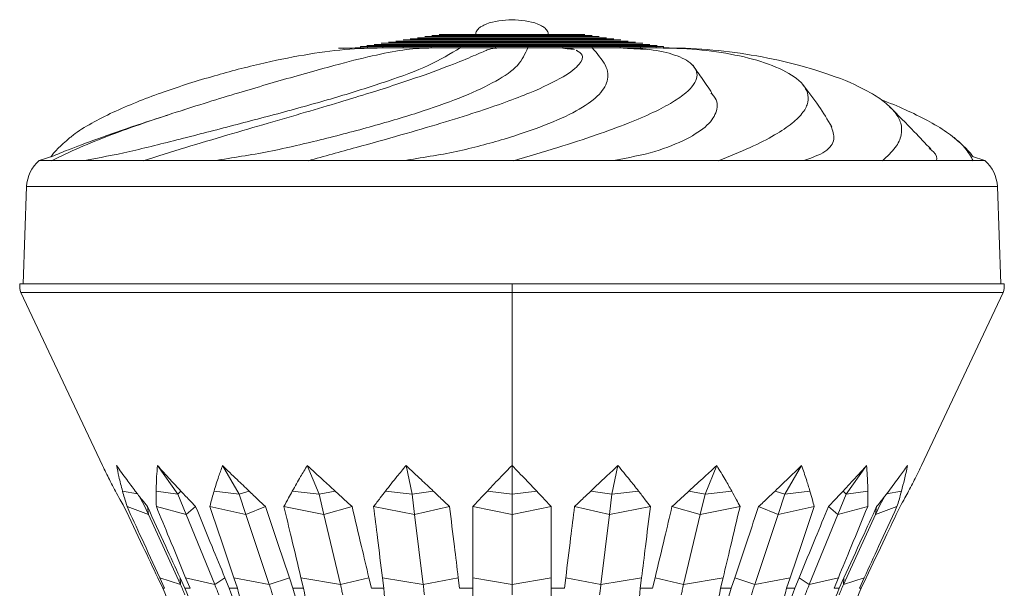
# Model space of a CAD drawing. Header units: millimetres. Extents: x -453 to 1924, y -67 to 428.
# Tile 61 of 73: x 1344 to 1399, y 196 to 228. Entities that reach past the tile are written whole.
import ezdxf

# ---------------------------------------------------------------- set-up
doc = ezdxf.new("R2010")
doc.units = ezdxf.units.MM

# ---------------------------------------------------------------- blocks, each defined once
blk = doc.blocks.new('Drawing View6')
at = {"color": 7, "linetype": 'Continuous', "lineweight": 18}
for p, q in [((-437.023, 13.697), (-436.099, 13.736)), ((-436.099, 13.736), (-436.099, 13.802)), ((-435.702, 13.736), (-435.702, 13.802)), ((-434.829, 13.736), (-434.829, 13.802)), ((-433.7, 13.736), (-433.7, 13.802)), ((-432.125, 13.736), (-432.125, 13.802)), ((-430.486, 13.736), (-430.486, 13.802)), ((-428.52, 13.736), (-428.52, 13.802)), ((-426.697, 13.736), (-426.697, 13.802)), ((-424.731, 13.736), (-424.731, 13.802)), ((-424.067, 13.64), (-424.731, 13.736)), ((-423.985, 13.601), (-423.932, 13.582)), ((-423.084, 13.736), (-423.084, 13.802)), ((-421.506, 13.736), (-421.506, 13.802)), ((-420.362, 13.736), (-420.362, 13.802)), ((-419.485, 13.736), (-419.485, 13.802)), ((-419.135, 13.736), (-419.071, 13.736)), ((-419.071, 13.736), (-419.071, 13.802)), ((-445.78, 10.328), (-446.111, 10.221)), ((-454.126, 7.405), (-453.312, 7.681)), ((-454.099, 7.405), (-453.445, 7.405)), ((-453.444, 7.405), (-452.359, 7.403)), ((-451.584, 7.405), (-452.359, 7.403)), ((-450.95, 7.404), (-450.944, 7.404)), ((-450.944, 7.404), (-448.289, 7.405)), ((-448.289, 7.405), (-445.771, 7.403)), ((-444.289, 7.405), (-445.771, 7.403)), ((-443.171, 7.404), (-443.162, 7.404)), ((-443.162, 7.404), (-439.032, 7.405)), ((-439.032, 7.405), (-435.581, 7.403)), ((-433.685, 7.405), (-435.581, 7.403)), ((-432.306, 7.405), (-427.508, 7.405)), ((-427.508, 7.405), (-423.807, 7.403)), ((-421.873, 7.405), (-423.807, 7.403)), ((-420.505, 7.405), (-415.999, 7.405)), ((-415.999, 7.405), (-412.781, 7.403)), ((-411.191, 7.405), (-412.781, 7.403)), ((-410.107, 7.405), (-406.785, 7.405)), ((-406.785, 7.405), (-404.687, 7.403)), ((-403.757, 7.405), (-404.687, 7.403)), ((-403.17, 7.405), (-401.69, 7.405)), ((-401.042, 7.405), (-401.727, 7.637)), ((-401.69, 7.405), (-401.128, 7.403)), ((-401.042, 7.405), (-401.128, 7.403)), ((-401.042, 7.405), (-401.041, 7.405)), ((-401.041, 7.405), (-401.042, 7.405)), ((-454.833, 5.948), (-455.024, 0.5)), ((-400.334, 5.948), (-454.833, 5.948)), ((-400.334, 5.948), (-400.144, 0.5)), ((-455.224, 0.5), (-427.584, 0.5)), ((-427.584, 0.5), (-427.584, 0)), ((-399.944, 0.5), (-427.584, 0.5)), ((-455.168, 0), (-450.571, -9.701)), ((-455.168, 0), (-427.584, 0)), ((-400, 0), (-427.584, 0)), ((-427.584, 0), (-427.584, -9.701)), ((-404.597, -9.701), (-400, 0)), ((-447.491, -9.701), (-446.353, -11.307)), ((-443.838, -9.701), (-442.909, -11.307)), ((-439.078, -9.701), (-438.42, -11.307)), ((-433.533, -9.701), (-433.193, -11.307)), ((-427.584, -9.701), (-427.584, -11.307)), ((-421.634, -9.701), (-421.975, -11.307)), ((-416.09, -9.701), (-416.747, -11.307)), ((-411.33, -9.701), (-412.259, -11.307)), ((-407.676, -9.701), (-408.815, -11.307)), ((-448.611, -11.289), (-449.451, -11.129)), ((-448.491, -11.446), (-448.258, -11.875)), ((-446.353, -11.307), (-447.561, -11.129)), ((-446.353, -11.307), (-446.175, -11.129)), ((-446.353, -11.307), (-445.883, -12.454)), ((-442.909, -11.307), (-444.309, -11.129)), ((-442.909, -11.307), (-442.35, -11.129)), ((-442.909, -11.307), (-442.525, -12.454)), ((-438.42, -11.307), (-439.918, -11.129)), ((-438.42, -11.307), (-437.518, -11.129)), ((-438.42, -11.307), (-438.149, -12.454)), ((-433.193, -11.307), (-434.685, -11.129)), ((-433.193, -11.307), (-432.009, -11.129)), ((-433.193, -11.307), (-433.053, -12.454)), ((-427.584, -11.307), (-428.969, -11.129)), ((-427.584, -11.307), (-426.199, -11.129)), ((-427.584, -11.307), (-427.584, -12.454)), ((-421.975, -11.307), (-423.159, -11.129)), ((-421.975, -11.307), (-422.115, -12.454)), ((-421.975, -11.307), (-420.482, -11.129)), ((-416.747, -11.307), (-417.65, -11.129)), ((-416.747, -11.307), (-417.019, -12.454)), ((-416.747, -11.307), (-415.25, -11.129)), ((-412.259, -11.307), (-412.818, -11.129)), ((-412.259, -11.307), (-412.643, -12.454)), ((-412.259, -11.307), (-410.859, -11.129)), ((-408.815, -11.307), (-409.285, -12.454)), ((-408.815, -11.307), (-408.992, -11.129)), ((-408.815, -11.307), (-407.607, -11.129)), ((-406.91, -11.875), (-406.677, -11.446)), ((-406.557, -11.289), (-405.717, -11.129)), ((-447.994, -12.454), (-449.197, -12.005)), ((-448.258, -11.875), (-447.994, -12.454)), ((-447.994, -12.454), (-448.055, -12.005)), ((-445.883, -12.454), (-447.552, -12.005)), ((-445.883, -12.454), (-445.347, -12.005)), ((-442.525, -12.454), (-444.547, -12.005)), ((-442.525, -12.454), (-441.428, -12.005)), ((-438.149, -12.454), (-440.386, -12.005)), ((-438.149, -12.454), (-436.566, -12.005)), ((-433.053, -12.454), (-435.353, -12.005)), ((-433.053, -12.454), (-431.091, -12.005)), ((-427.584, -12.454), (-429.79, -12.005)), ((-427.584, -12.454), (-425.378, -12.005)), ((-422.115, -12.454), (-424.076, -12.005)), ((-422.115, -12.454), (-419.815, -12.005)), ((-417.019, -12.454), (-418.602, -12.005)), ((-417.019, -12.454), (-414.782, -12.005)), ((-412.643, -12.454), (-413.74, -12.005)), ((-412.643, -12.454), (-410.621, -12.005)), ((-409.285, -12.454), (-409.821, -12.005)), ((-409.285, -12.454), (-407.616, -12.005)), ((-406.91, -11.875), (-407.174, -12.454)), ((-407.174, -12.454), (-407.113, -12.005)), ((-407.174, -12.454), (-405.971, -12.005)), ((-447.994, -12.454), (-446.201, -16.37)), ((-445.883, -12.454), (-444.276, -16.37)), ((-442.525, -12.454), (-441.213, -16.37)), ((-438.149, -12.454), (-437.221, -16.37)), ((-433.053, -12.454), (-432.572, -16.37)), ((-427.584, -12.454), (-427.584, -16.37)), ((-422.115, -12.454), (-422.595, -16.37)), ((-417.019, -12.454), (-417.947, -16.37)), ((-412.643, -12.454), (-413.955, -16.37)), ((-409.285, -12.454), (-410.892, -16.37)), ((-407.174, -12.454), (-408.967, -16.37)), ((-447.468, -15.994), (-447.186, -16.584)), ((-447.089, -16.584), (-447.361, -15.994)), ((-446.201, -16.37), (-447.361, -15.994)), ((-446.219, -15.994), (-445.948, -16.584)), ((-446.201, -16.37), (-446.219, -15.994)), ((-445.662, -16.584), (-445.906, -15.994)), ((-444.276, -16.37), (-445.906, -15.994)), ((-444.276, -16.37), (-443.701, -15.994)), ((-443.701, -15.994), (-443.458, -16.584)), ((-443.004, -16.584), (-443.203, -15.994)), ((-441.213, -16.37), (-443.203, -15.994)), ((-441.213, -16.37), (-440.085, -15.994)), ((-440.085, -15.994), (-439.886, -16.584)), ((-439.294, -16.584), (-439.435, -15.994)), ((-437.221, -16.37), (-439.435, -15.994)), ((-437.221, -16.37), (-435.617, -15.994)), ((-435.617, -15.994), (-435.476, -16.584)), ((-434.787, -16.584), (-434.86, -15.994)), ((-432.572, -16.37), (-434.86, -15.994)), ((-432.572, -16.37), (-430.601, -15.994)), ((-430.601, -15.994), (-430.528, -16.584)), ((-429.788, -16.584), (-429.788, -15.994)), ((-427.584, -16.37), (-429.788, -15.994)), ((-427.584, -16.37), (-425.379, -15.994)), ((-425.379, -16.584), (-425.379, -15.994)), ((-424.64, -16.584), (-424.567, -15.994)), ((-422.595, -16.37), (-424.567, -15.994)), ((-422.595, -16.37), (-420.308, -15.994)), ((-420.308, -15.994), (-420.381, -16.584)), ((-419.692, -16.584), (-419.551, -15.994)), ((-417.947, -16.37), (-419.551, -15.994)), ((-417.947, -16.37), (-415.733, -15.994)), ((-415.733, -15.994), (-415.874, -16.584)), ((-415.282, -16.584), (-415.083, -15.994)), ((-413.955, -16.37), (-415.083, -15.994)), ((-413.955, -16.37), (-411.965, -15.994)), ((-411.965, -15.994), (-412.164, -16.584)), ((-411.71, -16.584), (-411.466, -15.994)), ((-410.892, -16.37), (-411.466, -15.994)), ((-410.892, -16.37), (-409.262, -15.994)), ((-409.262, -15.994), (-409.506, -16.584)), ((-409.22, -16.584), (-408.948, -15.994)), ((-408.967, -16.37), (-408.948, -15.994)), ((-408.967, -16.37), (-407.807, -15.994)), ((-407.807, -15.994), (-408.079, -16.584)), ((-407.982, -16.584), (-407.7, -15.994)), ((-447.186, -16.584), (-447.089, -16.584)), ((-445.948, -16.584), (-445.662, -16.584)), ((-443.458, -16.584), (-443.004, -16.584)), ((-439.886, -16.584), (-439.294, -16.584)), ((-435.476, -16.584), (-434.787, -16.584)), ((-430.528, -16.584), (-429.788, -16.584)), ((-425.379, -16.584), (-424.64, -16.584)), ((-420.381, -16.584), (-419.692, -16.584)), ((-415.874, -16.584), (-415.282, -16.584)), ((-412.164, -16.584), (-411.71, -16.584)), ((-409.506, -16.584), (-409.22, -16.584)), ((-408.079, -16.584), (-407.982, -16.584))]:
    blk.add_line(p, q, dxfattribs=at)
for centre, radius, start, end in [((-452.835, 5.878), 2, 130.252, 178), ((-402.333, 5.878), 2, 2, 49.7488), ((-452.96, 0.5), 2.264, 180, 192.7481), ((-402.208, 0.5), 2.264, 347.2519, 0)]:
    blk.add_arc(centre, radius, start, end, dxfattribs=at)
for points, knots in [([(-429.628, 14.482), (-429.625, 14.516), (-429.618, 14.587), (-429.566, 14.692), (-429.464, 14.817), (-429.283, 14.951), (-428.678, 15.242), (-428.081, 15.278), (-427.584, 15.308)], [0, 0, 0, 0, 0.0428179, 0.0907622, 0.14659, 0.2490996, 0.3754698, 1, 1, 1, 1]), ([(-425.54, 14.482), (-425.543, 14.516), (-425.55, 14.587), (-425.602, 14.692), (-425.704, 14.817), (-425.885, 14.951), (-426.49, 15.242), (-427.087, 15.278), (-427.584, 15.308)], [0, 0, 0, 0, 0.042818, 0.090762, 0.14659, 0.2491, 0.37547, 1, 1, 1, 1]), ([(-423.09, 14.42), (-423.15, 14.42), (-423.243, 14.42), (-423.803, 14.42), (-424.384, 14.42), (-425.099, 14.42), (-426.146, 14.42), (-427.584, 14.42), (-429.022, 14.42), (-430.069, 14.42), (-430.784, 14.42), (-431.365, 14.42), (-431.924, 14.42), (-432.018, 14.42), (-432.078, 14.42)], [0, 0, 0, 0, 0.119862, 0.185077, 0.250205, 0.31534, 0.380419, 0.5, 0.619581, 0.68471, 0.749795, 0.814973, 0.880138, 1, 1, 1, 1]), ([(-423.496, 14.482), (-423.551, 14.482), (-423.636, 14.482), (-424.145, 14.482), (-424.673, 14.482), (-425.323, 14.482), (-426.276, 14.482), (-427.584, 14.482), (-428.892, 14.482), (-429.845, 14.482), (-430.495, 14.482), (-431.023, 14.482), (-431.532, 14.482), (-431.617, 14.482), (-431.672, 14.482)], [0, 0, 0, 0, 0.1198621, 0.1850767, 0.2502046, 0.3153397, 0.3804189, 0.5, 0.6195811, 0.6847099, 0.7497955, 0.814973, 0.8801379, 1, 1, 1, 1]), ([(-419.434, 13.864), (-419.543, 13.864), (-419.712, 13.864), (-420.727, 13.864), (-421.78, 13.864), (-423.077, 13.864), (-424.976, 13.864), (-427.584, 13.864), (-430.192, 13.864), (-432.091, 13.864), (-433.388, 13.864), (-434.441, 13.864), (-435.456, 13.864), (-435.625, 13.864), (-435.734, 13.864)], [0, 0, 0, 0, 0.119862, 0.185072, 0.250205, 0.315334, 0.380419, 0.5, 0.619581, 0.684704, 0.749795, 0.814966, 0.880138, 1, 1, 1, 1]), ([(-419.84, 13.923), (-419.944, 13.923), (-420.105, 13.923), (-421.069, 13.923), (-422.07, 13.923), (-423.302, 13.923), (-425.106, 13.923), (-427.584, 13.923), (-430.062, 13.923), (-431.867, 13.923), (-433.099, 13.923), (-434.099, 13.923), (-435.063, 13.923), (-435.224, 13.923), (-435.328, 13.923)], [0, 0, 0, 0, 0.119862, 0.185072, 0.250205, 0.315334, 0.380419, 0.5, 0.619581, 0.684704, 0.749795, 0.814966, 0.880138, 1, 1, 1, 1]), ([(-420.246, 13.984), (-420.345, 13.984), (-420.497, 13.984), (-421.411, 13.984), (-422.359, 13.984), (-423.526, 13.984), (-425.236, 13.984), (-427.584, 13.984), (-429.932, 13.984), (-431.642, 13.984), (-432.809, 13.984), (-433.757, 13.984), (-434.671, 13.984), (-434.823, 13.984), (-434.922, 13.984)], [0, 0, 0, 0, 0.119862, 0.185072, 0.250205, 0.315334, 0.380419, 0.5, 0.619581, 0.684704, 0.749795, 0.814966, 0.880138, 1, 1, 1, 1]), ([(-420.653, 14.05), (-420.746, 14.05), (-420.889, 14.05), (-421.752, 14.05), (-422.648, 14.05), (-423.751, 14.05), (-425.366, 14.05), (-427.584, 14.05), (-429.802, 14.05), (-431.417, 14.05), (-432.52, 14.05), (-433.416, 14.05), (-434.279, 14.05), (-434.422, 14.05), (-434.515, 14.05)], [0, 0, 0, 0, 0.119862, 0.185072, 0.250205, 0.315334, 0.380419, 0.5, 0.619581, 0.684704, 0.749795, 0.814966, 0.880138, 1, 1, 1, 1]), ([(-421.059, 14.112), (-421.146, 14.112), (-421.282, 14.112), (-422.094, 14.112), (-422.937, 14.112), (-423.976, 14.112), (-425.496, 14.112), (-427.584, 14.112), (-429.672, 14.112), (-431.193, 14.112), (-432.231, 14.112), (-433.074, 14.112), (-433.886, 14.112), (-434.021, 14.112), (-434.109, 14.112)], [0, 0, 0, 0, 0.119862, 0.185071, 0.250205, 0.315333, 0.380419, 0.5, 0.619581, 0.684703, 0.749795, 0.814966, 0.880138, 1, 1, 1, 1]), ([(-421.465, 14.171), (-421.547, 14.171), (-421.674, 14.171), (-422.436, 14.171), (-423.227, 14.171), (-424.2, 14.171), (-425.626, 14.171), (-427.584, 14.171), (-429.542, 14.171), (-430.968, 14.171), (-431.942, 14.171), (-432.732, 14.171), (-433.494, 14.171), (-433.621, 14.171), (-433.703, 14.171)], [0, 0, 0, 0, 0.119862, 0.185071, 0.250205, 0.315333, 0.380419, 0.5, 0.619581, 0.684703, 0.749795, 0.814966, 0.880138, 1, 1, 1, 1]), ([(-421.871, 14.233), (-421.948, 14.233), (-422.066, 14.233), (-422.778, 14.233), (-423.516, 14.233), (-424.425, 14.233), (-425.756, 14.233), (-427.584, 14.233), (-429.412, 14.233), (-430.743, 14.233), (-431.652, 14.233), (-432.39, 14.233), (-433.102, 14.233), (-433.22, 14.233), (-433.297, 14.233)], [0, 0, 0, 0, 0.119862, 0.185071, 0.250205, 0.315336, 0.380419, 0.5, 0.619581, 0.684701, 0.749795, 0.814965, 0.880138, 1, 1, 1, 1]), ([(-422.278, 14.299), (-422.349, 14.299), (-422.459, 14.299), (-423.12, 14.299), (-423.805, 14.299), (-424.65, 14.299), (-425.886, 14.299), (-427.584, 14.299), (-429.282, 14.299), (-430.519, 14.299), (-431.363, 14.299), (-432.048, 14.299), (-432.709, 14.299), (-432.819, 14.299), (-432.89, 14.299)], [0, 0, 0, 0, 0.119862, 0.18507, 0.250205, 0.315333, 0.380419, 0.5, 0.619581, 0.684703, 0.749795, 0.814966, 0.880138, 1, 1, 1, 1]), ([(-422.684, 14.361), (-422.75, 14.361), (-422.851, 14.361), (-423.461, 14.361), (-424.095, 14.361), (-424.874, 14.361), (-426.016, 14.361), (-427.584, 14.361), (-429.152, 14.361), (-430.294, 14.361), (-431.074, 14.361), (-431.707, 14.361), (-432.317, 14.361), (-432.418, 14.361), (-432.484, 14.361)], [0, 0, 0, 0, 0.119862, 0.185072, 0.250204, 0.315335, 0.380419, 0.5, 0.619581, 0.684706, 0.749795, 0.814969, 0.880138, 1, 1, 1, 1]), ([(-453.441, 7.401), (-452.932, 7.647), (-451.949, 8.123), (-450.19, 8.822), (-448.365, 9.481), (-446.519, 10.096), (-444.71, 10.668), (-442.5, 11.34), (-439.944, 12.088), (-437.283, 12.829), (-435.167, 13.353), (-433.477, 13.676), (-432.574, 13.716), (-432.125, 13.736)], [0, 0, 0, 0, 0.102401, 0.197646, 0.285382, 0.365757, 0.438999, 0.505842, 0.623195, 0.725538, 0.819679, 0.910357, 1, 1, 1, 1]), ([(-452.368, 8.699), (-452.316, 8.747), (-452.031, 9.01), (-451.244, 9.482), (-450.059, 10.096), (-448.728, 10.668), (-446.947, 11.34), (-444.63, 12.088), (-441.832, 12.829), (-439.271, 13.353), (-436.945, 13.676), (-435.532, 13.716), (-434.829, 13.736)], [0, 0, 0, 0, 0.0237525, 0.1305036, 0.2282982, 0.3174138, 0.3987429, 0.5415299, 0.6660539, 0.7805986, 0.8909282, 1, 1, 1, 1]), ([(-451.584, 7.405), (-450.762, 7.561), (-449.116, 7.874), (-446.236, 8.609), (-443.215, 9.378), (-440.155, 10.187), (-437.206, 11.012), (-434.522, 11.866), (-432.174, 12.717), (-431.048, 13.396), (-430.486, 13.736)], [0, 0, 0, 0, 0.124942, 0.249934, 0.374943, 0.499972, 0.624996, 0.750006, 0.875015, 1, 1, 1, 1]), ([(-448.286, 7.401), (-447.503, 7.647), (-445.992, 8.123), (-443.621, 8.822), (-441.354, 9.481), (-439.233, 10.096), (-437.299, 10.668), (-435.098, 11.34), (-432.81, 12.088), (-430.811, 12.83), (-429.566, 13.35), (-428.918, 13.645), (-428.736, 13.682), (-428.667, 13.697)], [0, 0, 0, 0, 0.106034, 0.20466, 0.295509, 0.378736, 0.454577, 0.523791, 0.645309, 0.751283, 0.848765, 0.94266, 1, 1, 1, 1]), ([(-444.289, 7.405), (-443.272, 7.561), (-441.236, 7.874), (-438.148, 8.609), (-435.198, 9.378), (-432.51, 10.187), (-430.207, 11.012), (-428.412, 11.866), (-427.149, 12.717), (-426.848, 13.396), (-426.697, 13.736)], [0, 0, 0, 0, 0.124942, 0.249934, 0.374943, 0.499972, 0.624996, 0.750006, 0.875015, 1, 1, 1, 1]), ([(-439.031, 7.401), (-438.129, 7.647), (-436.388, 8.123), (-433.876, 8.822), (-431.616, 9.481), (-429.639, 10.096), (-427.964, 10.668), (-426.209, 11.34), (-424.638, 12.09), (-423.711, 12.824), (-423.544, 13.342), (-423.836, 13.51), (-423.967, 13.586)], [0, 0, 0, 0, 0.114255, 0.220526, 0.318419, 0.408098, 0.489819, 0.564399, 0.695337, 0.809527, 0.914567, 1, 1, 1, 1]), ([(-436.071, 13.736), (-436.283, 13.726), (-436.704, 13.708), (-437.123, 13.711), (-437.329, 13.713)], [0, 0, 0, 0, 0.506476, 1, 1, 1, 1]), ([(-435.702, 13.802), (-435.802, 13.802), (-435.98, 13.802), (-436.063, 13.802), (-436.099, 13.802)], [0, 0, 0, 0, 0.556807, 1, 1, 1, 1]), ([(-436.099, 13.736), (-436.051, 13.736), (-435.964, 13.736), (-435.782, 13.736), (-435.702, 13.736)], [0, 0, 0, 0, 0.562853, 1, 1, 1, 1]), ([(-434.706, 13.736), (-434.905, 13.726), (-435.298, 13.708), (-435.697, 13.711), (-435.895, 13.713)], [0, 0, 0, 0, 0.506498, 1, 1, 1, 1]), ([(-434.829, 13.802), (-435.023, 13.802), (-435.365, 13.802), (-435.6, 13.802), (-435.702, 13.802)], [0, 0, 0, 0, 0.563133, 1, 1, 1, 1]), ([(-435.702, 13.736), (-435.569, 13.736), (-435.33, 13.736), (-434.983, 13.736), (-434.829, 13.736)], [0, 0, 0, 0, 0.556451, 1, 1, 1, 1]), ([(-433.7, 13.802), (-433.93, 13.802), (-434.344, 13.802), (-434.68, 13.802), (-434.829, 13.802)], [0, 0, 0, 0, 0.556807, 1, 1, 1, 1]), ([(-434.829, 13.736), (-434.638, 13.736), (-434.298, 13.736), (-433.882, 13.736), (-433.7, 13.736)], [0, 0, 0, 0, 0.562853, 1, 1, 1, 1]), ([(-432.125, 13.802), (-432.441, 13.802), (-433.002, 13.802), (-433.487, 13.802), (-433.7, 13.802)], [0, 0, 0, 0, 0.563133, 1, 1, 1, 1]), ([(-433.7, 13.736), (-433.427, 13.736), (-432.938, 13.736), (-432.374, 13.736), (-432.125, 13.736)], [0, 0, 0, 0, 0.556451, 1, 1, 1, 1]), ([(-433.685, 7.405), (-432.674, 7.561), (-430.652, 7.874), (-427.967, 8.609), (-425.673, 9.378), (-423.89, 10.187), (-422.688, 11.012), (-422.138, 11.866), (-422.211, 12.717), (-422.793, 13.396), (-423.084, 13.736)], [0, 0, 0, 0, 0.124942, 0.249934, 0.374943, 0.499972, 0.624996, 0.750006, 0.875015, 1, 1, 1, 1]), ([(-431.93, 13.736), (-432.076, 13.726), (-432.364, 13.708), (-432.665, 13.711), (-432.813, 13.712)], [0, 0, 0, 0, 0.506502, 1, 1, 1, 1]), ([(-430.486, 13.802), (-430.802, 13.802), (-431.369, 13.802), (-431.892, 13.802), (-432.125, 13.802)], [0, 0, 0, 0, 0.556807, 1, 1, 1, 1]), ([(-432.125, 13.736), (-431.828, 13.736), (-431.303, 13.736), (-430.734, 13.736), (-430.486, 13.736)], [0, 0, 0, 0, 0.562853, 1, 1, 1, 1]), ([(-428.52, 13.802), (-428.897, 13.802), (-429.565, 13.802), (-430.206, 13.802), (-430.486, 13.802)], [0, 0, 0, 0, 0.563133, 1, 1, 1, 1]), ([(-430.486, 13.736), (-430.128, 13.736), (-429.486, 13.736), (-428.817, 13.736), (-428.52, 13.736)], [0, 0, 0, 0, 0.556451, 1, 1, 1, 1]), ([(-428.294, 13.736), (-428.357, 13.726), (-428.483, 13.708), (-428.625, 13.711), (-428.695, 13.712)], [0, 0, 0, 0, 0.506504, 1, 1, 1, 1]), ([(-426.697, 13.802), (-427.036, 13.802), (-427.644, 13.802), (-428.251, 13.802), (-428.52, 13.802)], [0, 0, 0, 0, 0.556807, 1, 1, 1, 1]), ([(-428.52, 13.736), (-428.178, 13.736), (-427.57, 13.736), (-426.963, 13.736), (-426.697, 13.736)], [0, 0, 0, 0, 0.562853, 1, 1, 1, 1]), ([(-427.508, 7.401), (-426.666, 7.647), (-425.041, 8.123), (-422.884, 8.822), (-421.079, 9.481), (-419.639, 10.096), (-418.554, 10.668), (-417.591, 11.34), (-417.054, 12.088), (-417.362, 12.829), (-418.362, 13.353), (-419.792, 13.676), (-420.937, 13.716), (-421.506, 13.736)], [0, 0, 0, 0, 0.102401, 0.197646, 0.285382, 0.365757, 0.438999, 0.505842, 0.623195, 0.725538, 0.819679, 0.910357, 1, 1, 1, 1]), ([(-424.731, 13.802), (-425.093, 13.802), (-425.736, 13.802), (-426.405, 13.802), (-426.697, 13.802)], [0, 0, 0, 0, 0.563133, 1, 1, 1, 1]), ([(-426.697, 13.736), (-426.325, 13.736), (-425.656, 13.736), (-425.015, 13.736), (-424.731, 13.736)], [0, 0, 0, 0, 0.556451, 1, 1, 1, 1]), ([(-424.067, 13.643), (-424.209, 13.655), (-424.521, 13.68), (-424.81, 13.716), (-424.968, 13.736)], [0, 0, 0, 0, 0.454843, 1, 1, 1, 1]), ([(-423.084, 13.802), (-423.379, 13.802), (-423.908, 13.802), (-424.478, 13.802), (-424.731, 13.802)], [0, 0, 0, 0, 0.556807, 1, 1, 1, 1]), ([(-424.731, 13.736), (-424.41, 13.736), (-423.841, 13.736), (-423.314, 13.736), (-423.084, 13.736)], [0, 0, 0, 0, 0.562853, 1, 1, 1, 1]), ([(-424.517, 13.736), (-424.361, 13.709), (-424.202, 13.682), (-424.109, 13.648), (-424.107, 13.647)], [0, 0, 0, 0, 0.972051, 1, 1, 1, 1]), ([(-421.506, 13.802), (-421.782, 13.802), (-422.273, 13.802), (-422.838, 13.802), (-423.084, 13.802)], [0, 0, 0, 0, 0.563133, 1, 1, 1, 1]), ([(-423.084, 13.736), (-422.771, 13.736), (-422.209, 13.736), (-421.722, 13.736), (-421.506, 13.736)], [0, 0, 0, 0, 0.556451, 1, 1, 1, 1]), ([(-419.967, 13.645), (-420.23, 13.656), (-420.811, 13.681), (-421.375, 13.716), (-421.685, 13.736)], [0, 0, 0, 0, 0.4517501, 1, 1, 1, 1]), ([(-420.362, 13.802), (-420.554, 13.802), (-420.899, 13.802), (-421.32, 13.802), (-421.506, 13.802)], [0, 0, 0, 0, 0.556807, 1, 1, 1, 1]), ([(-421.506, 13.736), (-421.271, 13.736), (-420.853, 13.736), (-420.512, 13.736), (-420.362, 13.736)], [0, 0, 0, 0, 0.562853, 1, 1, 1, 1]), ([(-419.485, 13.802), (-419.621, 13.802), (-419.862, 13.802), (-420.21, 13.802), (-420.362, 13.802)], [0, 0, 0, 0, 0.563133, 1, 1, 1, 1]), ([(-420.362, 13.736), (-420.171, 13.736), (-419.827, 13.736), (-419.59, 13.736), (-419.485, 13.736)], [0, 0, 0, 0, 0.556451, 1, 1, 1, 1]), ([(-418.53, 13.714), (-418.669, 13.713), (-419.017, 13.71), (-419.362, 13.726), (-419.57, 13.736)], [0, 0, 0, 0, 0.396504, 1, 1, 1, 1]), ([(-419.071, 13.802), (-419.122, 13.802), (-419.215, 13.802), (-419.402, 13.802), (-419.485, 13.802)], [0, 0, 0, 0, 0.556807, 1, 1, 1, 1]), ([(-416.001, 7.401), (-415.386, 7.647), (-414.198, 8.123), (-412.824, 8.822), (-411.83, 9.481), (-411.212, 10.096), (-410.932, 10.668), (-410.953, 11.34), (-411.554, 12.088), (-413.045, 12.829), (-414.988, 13.353), (-417.169, 13.676), (-418.716, 13.716), (-419.485, 13.736)], [0, 0, 0, 0, 0.1024008, 0.1976463, 0.2853824, 0.3657574, 0.4389993, 0.5058417, 0.6231948, 0.725538, 0.8196795, 0.9103566, 1, 1, 1, 1]), ([(-417.839, 13.713), (-418.045, 13.711), (-418.464, 13.708), (-418.884, 13.726), (-419.097, 13.736)], [0, 0, 0, 0, 0.493524, 1, 1, 1, 1]), ([(-406.788, 7.401), (-406.521, 7.647), (-406.006, 8.123), (-405.687, 8.822), (-405.702, 9.481), (-406.028, 10.096), (-406.608, 10.668), (-407.609, 11.34), (-409.228, 12.088), (-411.608, 12.829), (-414.108, 13.353), (-416.609, 13.676), (-418.252, 13.716), (-419.069, 13.736)], [0, 0, 0, 0, 0.102401, 0.197646, 0.285382, 0.365757, 0.438999, 0.505842, 0.623195, 0.725538, 0.819679, 0.910357, 1, 1, 1, 1]), ([(-416.358, 11.185), (-416.551, 11.478), (-416.894, 12.001), (-417.293, 12.546), (-417.469, 12.785)], [0, 0, 0, 0, 0.561568, 1, 1, 1, 1]), ([(-409.634, 9.303), (-409.869, 9.697), (-410.371, 10.539), (-410.95, 11.272), (-411.257, 11.662)], [0, 0, 0, 0, 0.468493, 1, 1, 1, 1]), ([(-421.873, 7.405), (-421.068, 7.561), (-419.46, 7.874), (-417.713, 8.609), (-416.518, 9.378), (-416.035, 10.188), (-416.018, 10.793), (-416.358, 11.136), (-416.417, 11.196)], [0, 0, 0, 0, 0.191801, 0.383677, 0.57558, 0.767513, 0.959439, 1, 1, 1, 1]), ([(-401.693, 7.401), (-401.828, 7.647), (-402.087, 8.123), (-402.888, 8.822), (-403.905, 9.481), (-405.123, 10.096), (-406.12, 10.541), (-406.757, 10.778), (-406.881, 10.824)], [0, 0, 0, 0, 0.224191, 0.432716, 0.6248, 0.800769, 0.96112, 1, 1, 1, 1]), ([(-446.807, 9.994), (-447.331, 9.824), (-448.756, 9.364), (-450.624, 8.714), (-452.351, 8.077), (-453.017, 7.803), (-453.312, 7.681)], [0, 0, 0, 0, 0.173589, 0.471949, 0.765948, 1, 1, 1, 1]), ([(-404.073, 8.056), (-404.381, 8.38), (-405.156, 9.194), (-405.921, 9.965), (-406.382, 10.429)], [0, 0, 0, 0, 0.398344, 1, 1, 1, 1]), ([(-411.191, 7.405), (-410.757, 7.561), (-409.887, 7.874), (-409.387, 8.587), (-409.578, 9.084), (-409.669, 9.322)], [0, 0, 0, 0, 0.342525, 0.685185, 1, 1, 1, 1]), ([(-452.4, 8.694), (-452.533, 8.579), (-452.804, 8.347), (-453.236, 7.929), (-453.382, 7.74), (-453.483, 7.61)], [0, 0, 0, 0, 0.232838, 0.470892, 1, 1, 1, 1]), ([(-401.685, 7.61), (-401.786, 7.74), (-401.932, 7.929), (-402.364, 8.347), (-402.634, 8.579), (-402.768, 8.694)], [0, 0, 0, 0, 0.529108, 0.767162, 1, 1, 1, 1]), ([(-403.757, 7.405), (-403.73, 7.551), (-403.697, 7.735), (-404.081, 8.032), (-404.158, 8.091)], [0, 0, 0, 0, 0.801309, 1, 1, 1, 1]), ([(-454.127, 7.405), (-454.125, 7.405), (-454.123, 7.405), (-454.107, 7.405), (-454.1, 7.404)], [0, 0, 0, 0, 0.55941, 1, 1, 1, 1]), ([(-451.584, 7.405), (-451.47, 7.405), (-451.267, 7.405), (-451.046, 7.405), (-450.95, 7.404)], [0, 0, 0, 0, 0.559524, 1, 1, 1, 1]), ([(-444.289, 7.405), (-444.083, 7.405), (-443.716, 7.405), (-443.338, 7.405), (-443.171, 7.404)], [0, 0, 0, 0, 0.559587, 1, 1, 1, 1]), ([(-433.685, 7.405), (-433.429, 7.405), (-432.971, 7.405), (-432.509, 7.405), (-432.306, 7.404)], [0, 0, 0, 0, 0.559503, 1, 1, 1, 1]), ([(-421.873, 7.405), (-421.616, 7.405), (-421.158, 7.405), (-420.705, 7.405), (-420.505, 7.404)], [0, 0, 0, 0, 0.5596498, 1, 1, 1, 1]), ([(-411.191, 7.405), (-410.986, 7.405), (-410.619, 7.405), (-410.263, 7.405), (-410.107, 7.404)], [0, 0, 0, 0, 0.55965, 1, 1, 1, 1]), ([(-403.757, 7.405), (-403.643, 7.405), (-403.439, 7.405), (-403.252, 7.405), (-403.17, 7.404)], [0, 0, 0, 0, 0.55965, 1, 1, 1, 1]), ([(-450.571, -9.701), (-450.445, -9.964), (-450.216, -10.438), (-449.964, -10.916), (-449.851, -11.129)], [0, 0, 0, 0, 0.552967, 1, 1, 1, 1]), ([(-449.788, -9.701), (-449.599, -9.963), (-449.256, -10.438), (-448.895, -10.915), (-448.734, -11.129)], [0, 0, 0, 0, 0.552665, 1, 1, 1, 1]), ([(-449.451, -11.129), (-449.522, -10.858), (-449.646, -10.381), (-449.745, -9.906), (-449.788, -9.701)], [0, 0, 0, 0, 0.567324, 1, 1, 1, 1]), ([(-447.561, -11.129), (-447.555, -10.858), (-447.545, -10.381), (-447.508, -9.906), (-447.491, -9.701)], [0, 0, 0, 0, 0.567324, 1, 1, 1, 1]), ([(-447.491, -9.701), (-447.252, -9.963), (-446.82, -10.438), (-446.375, -10.915), (-446.175, -11.129)], [0, 0, 0, 0, 0.552625, 1, 1, 1, 1]), ([(-444.309, -11.129), (-444.227, -10.858), (-444.083, -10.381), (-443.912, -9.906), (-443.838, -9.701)], [0, 0, 0, 0, 0.567324, 1, 1, 1, 1]), ([(-443.838, -9.701), (-443.566, -9.963), (-443.072, -10.438), (-442.573, -10.915), (-442.35, -11.129)], [0, 0, 0, 0, 0.552665, 1, 1, 1, 1]), ([(-439.918, -11.129), (-439.765, -10.858), (-439.497, -10.381), (-439.204, -9.906), (-439.078, -9.701)], [0, 0, 0, 0, 0.567324, 1, 1, 1, 1]), ([(-439.078, -9.701), (-438.79, -9.963), (-438.269, -10.438), (-437.75, -10.915), (-437.518, -11.129)], [0, 0, 0, 0, 0.552665, 1, 1, 1, 1]), ([(-434.685, -11.129), (-434.473, -10.858), (-434.099, -10.381), (-433.704, -9.906), (-433.533, -9.701)], [0, 0, 0, 0, 0.567324, 1, 1, 1, 1]), ([(-433.533, -9.701), (-433.25, -9.963), (-432.738, -10.438), (-432.234, -10.915), (-432.009, -11.129)], [0, 0, 0, 0, 0.552665, 1, 1, 1, 1]), ([(-428.969, -11.129), (-428.711, -10.858), (-428.256, -10.381), (-427.787, -9.906), (-427.584, -9.701)], [0, 0, 0, 0, 0.567324, 1, 1, 1, 1]), ([(-427.584, -9.701), (-427.325, -9.963), (-426.856, -10.438), (-426.402, -10.915), (-426.199, -11.129)], [0, 0, 0, 0, 0.552665, 1, 1, 1, 1]), ([(-423.159, -11.129), (-422.873, -10.858), (-422.369, -10.381), (-421.856, -9.906), (-421.634, -9.701)], [0, 0, 0, 0, 0.567324, 1, 1, 1, 1]), ([(-421.634, -9.701), (-421.417, -9.963), (-421.023, -10.438), (-420.65, -10.915), (-420.482, -11.129)], [0, 0, 0, 0, 0.552665, 1, 1, 1, 1]), ([(-417.65, -11.129), (-417.356, -10.858), (-416.836, -10.381), (-416.316, -9.907), (-416.09, -9.701)], [0, 0, 0, 0, 0.567089, 1, 1, 1, 1]), ([(-416.09, -9.701), (-415.929, -9.964), (-415.638, -10.438), (-415.37, -10.916), (-415.25, -11.129)], [0, 0, 0, 0, 0.553025, 1, 1, 1, 1]), ([(-412.818, -11.129), (-412.535, -10.858), (-412.036, -10.381), (-411.543, -9.906), (-411.33, -9.701)], [0, 0, 0, 0, 0.567324, 1, 1, 1, 1]), ([(-411.33, -9.701), (-411.236, -9.963), (-411.066, -10.438), (-410.923, -10.915), (-410.859, -11.129)], [0, 0, 0, 0, 0.552665, 1, 1, 1, 1]), ([(-408.992, -11.129), (-408.74, -10.858), (-408.296, -10.381), (-407.864, -9.907), (-407.676, -9.701)], [0, 0, 0, 0, 0.567064, 1, 1, 1, 1]), ([(-407.676, -9.701), (-407.657, -9.964), (-407.62, -10.438), (-407.611, -10.916), (-407.607, -11.129)], [0, 0, 0, 0, 0.552995, 1, 1, 1, 1]), ([(-406.434, -11.129), (-406.23, -10.858), (-405.87, -10.381), (-405.528, -9.906), (-405.38, -9.701)], [0, 0, 0, 0, 0.567324, 1, 1, 1, 1]), ([(-405.38, -9.701), (-405.435, -9.963), (-405.535, -10.438), (-405.66, -10.915), (-405.717, -11.129)], [0, 0, 0, 0, 0.552665, 1, 1, 1, 1]), ([(-405.316, -11.129), (-405.174, -10.858), (-404.924, -10.381), (-404.695, -9.907), (-404.597, -9.701)], [0, 0, 0, 0, 0.567038, 1, 1, 1, 1]), ([(-449.851, -11.129), (-449.763, -11.293), (-449.606, -11.585), (-449.441, -11.877), (-449.368, -12.005)], [0, 0, 0, 0, 0.560003, 1, 1, 1, 1]), ([(-449.197, -12.005), (-449.247, -11.842), (-449.336, -11.55), (-449.416, -11.257), (-449.451, -11.129)], [0, 0, 0, 0, 0.559996, 1, 1, 1, 1]), ([(-448.734, -11.129), (-448.609, -11.293), (-448.386, -11.585), (-448.156, -11.877), (-448.055, -12.005)], [0, 0, 0, 0, 0.560003, 1, 1, 1, 1]), ([(-447.552, -12.005), (-447.556, -11.842), (-447.564, -11.55), (-447.562, -11.257), (-447.561, -11.129)], [0, 0, 0, 0, 0.5599959, 1, 1, 1, 1]), ([(-446.175, -11.129), (-446.022, -11.293), (-445.748, -11.585), (-445.469, -11.877), (-445.347, -12.005)], [0, 0, 0, 0, 0.560003, 1, 1, 1, 1]), ([(-444.547, -12.005), (-444.505, -11.842), (-444.43, -11.55), (-444.346, -11.257), (-444.309, -11.129)], [0, 0, 0, 0, 0.559996, 1, 1, 1, 1]), ([(-442.35, -11.129), (-442.178, -11.293), (-441.872, -11.585), (-441.564, -11.877), (-441.428, -12.005)], [0, 0, 0, 0, 0.560003, 1, 1, 1, 1]), ([(-440.386, -12.005), (-440.301, -11.842), (-440.149, -11.55), (-439.988, -11.257), (-439.918, -11.129)], [0, 0, 0, 0, 0.559996, 1, 1, 1, 1]), ([(-437.518, -11.129), (-437.34, -11.293), (-437.023, -11.585), (-436.705, -11.877), (-436.566, -12.005)], [0, 0, 0, 0, 0.560003, 1, 1, 1, 1]), ([(-435.353, -12.005), (-435.23, -11.842), (-435.011, -11.55), (-434.785, -11.257), (-434.685, -11.129)], [0, 0, 0, 0, 0.559996, 1, 1, 1, 1]), ([(-432.009, -11.129), (-431.837, -11.293), (-431.53, -11.585), (-431.225, -11.877), (-431.091, -12.005)], [0, 0, 0, 0, 0.560003, 1, 1, 1, 1]), ([(-429.79, -12.005), (-429.638, -11.842), (-429.367, -11.55), (-429.091, -11.257), (-428.969, -11.129)], [0, 0, 0, 0, 0.559996, 1, 1, 1, 1]), ([(-425.378, -12.005), (-425.53, -11.842), (-425.801, -11.55), (-426.077, -11.257), (-426.199, -11.129)], [0, 0, 0, 0, 0.559996, 1, 1, 1, 1]), ([(-424.076, -12.005), (-423.906, -11.842), (-423.601, -11.55), (-423.294, -11.257), (-423.159, -11.129)], [0, 0, 0, 0, 0.559996, 1, 1, 1, 1]), ([(-420.482, -11.129), (-420.356, -11.293), (-420.13, -11.585), (-419.912, -11.877), (-419.815, -12.005)], [0, 0, 0, 0, 0.560003, 1, 1, 1, 1]), ([(-418.602, -12.005), (-418.424, -11.842), (-418.107, -11.55), (-417.79, -11.257), (-417.65, -11.129)], [0, 0, 0, 0, 0.559996, 1, 1, 1, 1]), ([(-415.25, -11.129), (-415.161, -11.293), (-415.001, -11.585), (-414.849, -11.877), (-414.782, -12.005)], [0, 0, 0, 0, 0.560003, 1, 1, 1, 1]), ([(-413.74, -12.005), (-413.567, -11.842), (-413.259, -11.55), (-412.953, -11.257), (-412.818, -11.129)], [0, 0, 0, 0, 0.559996, 1, 1, 1, 1]), ([(-410.859, -11.129), (-410.812, -11.293), (-410.728, -11.585), (-410.653, -11.877), (-410.621, -12.005)], [0, 0, 0, 0, 0.560003, 1, 1, 1, 1]), ([(-409.821, -12.005), (-409.665, -11.842), (-409.387, -11.55), (-409.113, -11.257), (-408.992, -11.129)], [0, 0, 0, 0, 0.559996, 1, 1, 1, 1]), ([(-407.607, -11.129), (-407.606, -11.293), (-407.604, -11.585), (-407.612, -11.877), (-407.616, -12.005)], [0, 0, 0, 0, 0.560003, 1, 1, 1, 1]), ([(-407.113, -12.005), (-406.985, -11.842), (-406.755, -11.55), (-406.532, -11.257), (-406.434, -11.129)], [0, 0, 0, 0, 0.559996, 1, 1, 1, 1]), ([(-405.717, -11.129), (-405.762, -11.293), (-405.842, -11.585), (-405.932, -11.877), (-405.971, -12.005)], [0, 0, 0, 0, 0.560003, 1, 1, 1, 1]), ([(-405.8, -12.005), (-405.708, -11.842), (-405.543, -11.55), (-405.386, -11.257), (-405.316, -11.129)], [0, 0, 0, 0, 0.559996, 1, 1, 1, 1]), ([(-449.368, -12.005), (-449.013, -12.75), (-448.38, -14.079), (-447.746, -15.409), (-447.468, -15.994)], [0, 0, 0, 0, 0.56, 1, 1, 1, 1]), ([(-447.361, -15.994), (-447.703, -15.249), (-448.316, -13.92), (-448.927, -12.59), (-449.197, -12.005)], [0, 0, 0, 0, 0.56, 1, 1, 1, 1]), ([(-448.055, -12.005), (-447.712, -12.75), (-447.101, -14.079), (-446.489, -15.409), (-446.219, -15.994)], [0, 0, 0, 0, 0.56, 1, 1, 1, 1]), ([(-445.906, -15.994), (-446.213, -15.249), (-446.762, -13.92), (-447.311, -12.59), (-447.552, -12.005)], [0, 0, 0, 0, 0.56, 1, 1, 1, 1]), ([(-445.347, -12.005), (-445.04, -12.75), (-444.492, -14.079), (-443.943, -15.409), (-443.701, -15.994)], [0, 0, 0, 0, 0.56, 1, 1, 1, 1]), ([(-443.203, -15.994), (-443.454, -15.249), (-443.902, -13.92), (-444.35, -12.59), (-444.547, -12.005)], [0, 0, 0, 0, 0.56, 1, 1, 1, 1]), ([(-441.428, -12.005), (-441.177, -12.75), (-440.73, -14.079), (-440.282, -15.409), (-440.085, -15.994)], [0, 0, 0, 0, 0.56, 1, 1, 1, 1]), ([(-439.435, -15.994), (-439.612, -15.249), (-439.929, -13.92), (-440.247, -12.59), (-440.386, -12.005)], [0, 0, 0, 0, 0.56, 1, 1, 1, 1]), ([(-436.566, -12.005), (-436.389, -12.75), (-436.073, -14.079), (-435.756, -15.409), (-435.617, -15.994)], [0, 0, 0, 0, 0.56, 1, 1, 1, 1]), ([(-434.86, -15.994), (-434.952, -15.249), (-435.116, -13.92), (-435.28, -12.59), (-435.353, -12.005)], [0, 0, 0, 0, 0.56, 1, 1, 1, 1]), ([(-431.091, -12.005), (-431, -12.75), (-430.837, -14.079), (-430.673, -15.409), (-430.601, -15.994)], [0, 0, 0, 0, 0.56, 1, 1, 1, 1]), ([(-429.788, -15.994), (-429.789, -15.249), (-429.789, -13.92), (-429.789, -12.59), (-429.79, -12.005)], [0, 0, 0, 0, 0.56, 1, 1, 1, 1]), ([(-425.378, -12.005), (-425.379, -12.75), (-425.379, -14.079), (-425.379, -15.409), (-425.379, -15.994)], [0, 0, 0, 0, 0.56, 1, 1, 1, 1]), ([(-424.567, -15.994), (-424.475, -15.249), (-424.311, -13.92), (-424.148, -12.59), (-424.076, -12.005)], [0, 0, 0, 0, 0.56, 1, 1, 1, 1]), ([(-419.815, -12.005), (-419.907, -12.75), (-420.072, -14.079), (-420.236, -15.409), (-420.308, -15.994)], [0, 0, 0, 0, 0.56, 1, 1, 1, 1]), ([(-419.551, -15.994), (-419.374, -15.249), (-419.057, -13.92), (-418.741, -12.59), (-418.602, -12.005)], [0, 0, 0, 0, 0.56, 1, 1, 1, 1]), ([(-414.782, -12.005), (-414.959, -12.75), (-415.277, -14.079), (-415.593, -15.409), (-415.733, -15.994)], [0, 0, 0, 0, 0.56, 1, 1, 1, 1]), ([(-415.083, -15.994), (-414.832, -15.249), (-414.384, -13.92), (-413.937, -12.59), (-413.74, -12.005)], [0, 0, 0, 0, 0.56, 1, 1, 1, 1]), ([(-410.621, -12.005), (-410.872, -12.75), (-411.32, -14.079), (-411.768, -15.409), (-411.965, -15.994)], [0, 0, 0, 0, 0.56, 1, 1, 1, 1]), ([(-411.466, -15.994), (-411.159, -15.249), (-410.611, -13.92), (-410.062, -12.59), (-409.821, -12.005)], [0, 0, 0, 0, 0.56, 1, 1, 1, 1]), ([(-407.616, -12.005), (-407.923, -12.75), (-408.472, -14.079), (-409.02, -15.409), (-409.262, -15.994)], [0, 0, 0, 0, 0.56, 1, 1, 1, 1]), ([(-408.948, -15.994), (-408.606, -15.249), (-407.994, -13.92), (-407.382, -12.59), (-407.113, -12.005)], [0, 0, 0, 0, 0.56, 1, 1, 1, 1]), ([(-405.971, -12.005), (-406.314, -12.75), (-406.926, -14.079), (-407.538, -15.409), (-407.807, -15.994)], [0, 0, 0, 0, 0.56, 1, 1, 1, 1]), ([(-407.7, -15.994), (-407.345, -15.249), (-406.712, -13.92), (-406.079, -12.59), (-405.8, -12.005)], [0, 0, 0, 0, 0.56, 1, 1, 1, 1]), ([(-447.186, -16.584), (-446.64, -17.91), (-445.547, -20.563), (-445.348, -23.425), (-445.249, -24.857)], [0, 0, 0, 0, 0.499992, 1, 1, 1, 1]), ([(-446.201, -16.37), (-446.152, -16.478), (-446.065, -16.671), (-445.982, -16.867), (-445.945, -16.953)], [0, 0, 0, 0, 0.559999, 1, 1, 1, 1]), ([(-445.948, -16.584), (-445.42, -17.91), (-444.365, -20.563), (-444.172, -23.425), (-444.076, -24.857)], [0, 0, 0, 0, 0.499992, 1, 1, 1, 1]), ([(-444.276, -16.37), (-444.232, -16.478), (-444.153, -16.671), (-444.079, -16.867), (-444.046, -16.953)], [0, 0, 0, 0, 0.559999, 1, 1, 1, 1]), ([(-443.458, -16.584), (-442.985, -17.91), (-442.038, -20.563), (-441.866, -23.425), (-441.78, -24.857)], [0, 0, 0, 0, 0.499992, 1, 1, 1, 1]), ([(-441.634, -24.857), (-441.704, -23.425), (-441.845, -20.563), (-442.617, -17.91), (-443.004, -16.584)], [0, 0, 0, 0, 0.500008, 1, 1, 1, 1]), ([(-441.213, -16.37), (-441.177, -16.478), (-441.113, -16.671), (-441.052, -16.867), (-441.025, -16.953)], [0, 0, 0, 0, 0.559999, 1, 1, 1, 1]), ([(-439.886, -16.584), (-439.5, -17.91), (-438.727, -20.563), (-438.586, -23.425), (-438.516, -24.857)], [0, 0, 0, 0, 0.499992, 1, 1, 1, 1]), ([(-438.325, -24.857), (-438.375, -23.425), (-438.475, -20.563), (-439.021, -17.91), (-439.294, -16.584)], [0, 0, 0, 0, 0.500008, 1, 1, 1, 1]), ([(-437.221, -16.37), (-437.196, -16.478), (-437.15, -16.671), (-437.107, -16.867), (-437.088, -16.953)], [0, 0, 0, 0, 0.5599988, 1, 1, 1, 1]), ([(-434.285, -24.857), (-434.311, -23.425), (-434.363, -20.563), (-434.645, -17.91), (-434.787, -16.584)], [0, 0, 0, 0, 0.500008, 1, 1, 1, 1]), ([(-432.572, -16.37), (-432.559, -16.478), (-432.536, -16.671), (-432.514, -16.867), (-432.504, -16.953)], [0, 0, 0, 0, 0.559999, 1, 1, 1, 1]), ([(-429.788, -24.857), (-429.788, -23.425), (-429.789, -20.563), (-429.788, -17.91), (-429.788, -16.584)], [0, 0, 0, 0, 0.500008, 1, 1, 1, 1]), ([(-427.584, -16.37), (-427.584, -16.478), (-427.584, -16.671), (-427.584, -16.867), (-427.584, -16.953)], [0, 0, 0, 0, 0.559999, 1, 1, 1, 1]), ([(-425.379, -16.584), (-425.379, -17.91), (-425.379, -20.563), (-425.379, -23.425), (-425.379, -24.857)], [0, 0, 0, 0, 0.499992, 1, 1, 1, 1]), ([(-422.595, -16.37), (-422.609, -16.478), (-422.632, -16.671), (-422.654, -16.867), (-422.664, -16.953)], [0, 0, 0, 0, 0.559999, 1, 1, 1, 1]), ([(-420.381, -16.584), (-420.522, -17.91), (-420.805, -20.563), (-420.857, -23.425), (-420.883, -24.857)], [0, 0, 0, 0, 0.499992, 1, 1, 1, 1]), ([(-417.947, -16.37), (-417.972, -16.478), (-418.018, -16.671), (-418.061, -16.867), (-418.08, -16.953)], [0, 0, 0, 0, 0.559999, 1, 1, 1, 1]), ([(-415.874, -16.584), (-416.147, -17.91), (-416.693, -20.563), (-416.793, -23.425), (-416.842, -24.857)], [0, 0, 0, 0, 0.499992, 1, 1, 1, 1]), ([(-416.652, -24.857), (-416.582, -23.425), (-416.441, -20.563), (-415.668, -17.91), (-415.282, -16.584)], [0, 0, 0, 0, 0.5000081, 1, 1, 1, 1]), ([(-413.955, -16.37), (-413.991, -16.478), (-414.055, -16.671), (-414.116, -16.867), (-414.143, -16.953)], [0, 0, 0, 0, 0.559999, 1, 1, 1, 1]), ([(-412.164, -16.584), (-412.55, -17.91), (-413.323, -20.563), (-413.464, -23.425), (-413.534, -24.857)], [0, 0, 0, 0, 0.499992, 1, 1, 1, 1]), ([(-413.388, -24.857), (-413.302, -23.425), (-413.129, -20.563), (-412.183, -17.91), (-411.71, -16.584)], [0, 0, 0, 0, 0.500008, 1, 1, 1, 1]), ([(-410.892, -16.37), (-410.936, -16.478), (-411.015, -16.671), (-411.089, -16.867), (-411.122, -16.953)], [0, 0, 0, 0, 0.559999, 1, 1, 1, 1]), ([(-411.092, -24.857), (-410.996, -23.425), (-410.803, -20.563), (-409.748, -17.91), (-409.22, -16.584)], [0, 0, 0, 0, 0.500008, 1, 1, 1, 1]), ([(-409.919, -24.857), (-409.82, -23.425), (-409.621, -20.563), (-408.528, -17.91), (-407.982, -16.584)], [0, 0, 0, 0, 0.500008, 1, 1, 1, 1]), ([(-408.967, -16.37), (-409.016, -16.478), (-409.103, -16.671), (-409.186, -16.867), (-409.223, -16.953)], [0, 0, 0, 0, 0.559999, 1, 1, 1, 1])]:
    blk.add_open_spline(points, degree=3, knots=knots, dxfattribs=at)

msp = doc.modelspace()

# ---------------------------------------------------------------- block references
at = {"color": 7, "linetype": 'Continuous', "lineweight": 18}
msp.add_blockref('Drawing View6', (1799.228, 212.964), dxfattribs=at)

doc.saveas('drawing.dxf')
